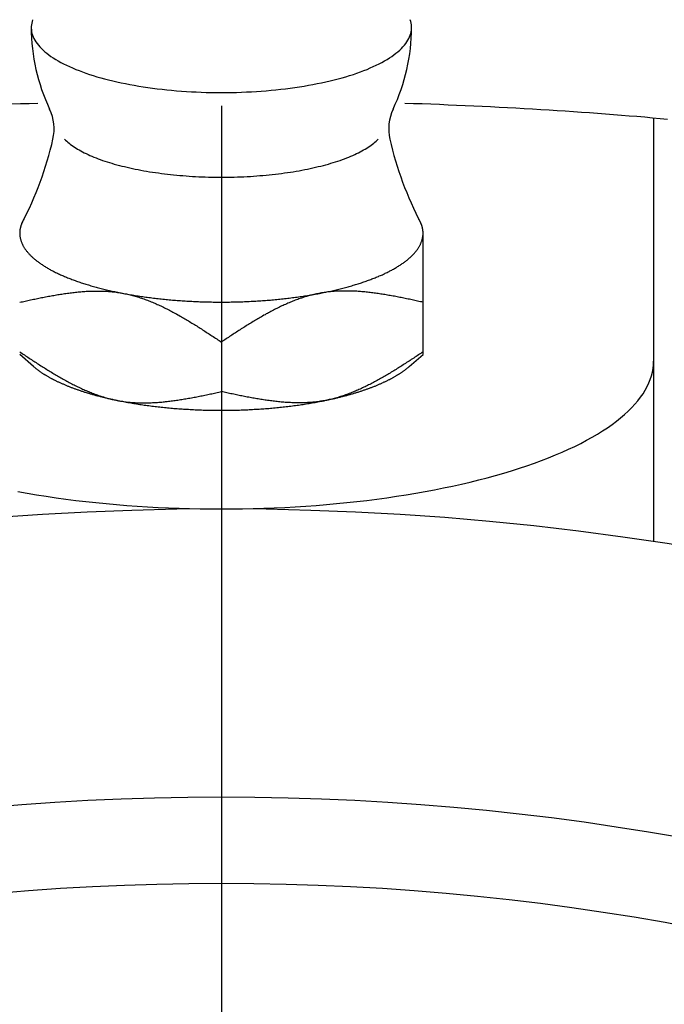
# Model space of a CAD drawing. Extents: x -85 to 167, y -85 to 167.
# Tile 5 of 11: x -4 to 8, y 41 to 58. Entities that reach past the tile are written whole.
import ezdxf

# ---------------------------------------------------------------- set-up
doc = ezdxf.new("R2010")
doc.units = 0
doc.header["$LTSCALE"] = 14
doc.linetypes.add('CENTER', pattern=[2, 1.25, -0.25, 0.25, -0.25])
doc.layers.get('0').update_dxf_attribs({"linetype": 'CONTINUOUS'})
doc.layers.add('CENTER', color=1, linetype='CENTER')

msp = doc.modelspace()

# ---------------------------------------------------------------- linework, layer by layer
for p, q in [((7.5, 56.79), (7.5, 49.434)), ((3.5, 52.686), (3.5, 54.77))]:
    msp.add_line(p, q)
at = {"linetype": 'CONTINUOUS'}
for p, q in [((0, 52.9), (0, 52.038)), ((-3.26, 52.476), (-3.5, 52.686)), ((3.26, 52.476), (3.5, 52.686))]:
    msp.add_line(p, q, dxfattribs=at)
for points in [[(-3.276, 58.499, 0), (-3.285, 58.469, 0), (-3.292, 58.44, 0), (-3.297, 58.41, 0), (-3.3, 58.38, 0), (-3.3, 58.35, 0), (-3.298, 58.32, 0), (-3.293, 58.29, 0), (-3.287, 58.261, 0), (-3.278, 58.231, 0), (-3.266, 58.201, 0), (-3.253, 58.172, 0), (-3.237, 58.142, 0), (-3.219, 58.113, 0), (-3.199, 58.084, 0), (-3.176, 58.056, 0), (-3.151, 58.027, 0), (-3.124, 57.998, 0), (-3.095, 57.97, 0), (-3.064, 57.943, 0), (-3.03, 57.915, 0), (-2.994, 57.888, 0), (-2.957, 57.861, 0), (-2.917, 57.834, 0), (-2.875, 57.808, 0), (-2.831, 57.782, 0), (-2.786, 57.757, 0), (-2.738, 57.732, 0), (-2.688, 57.707, 0), (-2.637, 57.683, 0), (-2.583, 57.66, 0), (-2.528, 57.636, 0), (-2.471, 57.614, 0), (-2.412, 57.592, 0), (-2.352, 57.57, 0), (-2.29, 57.549, 0), (-2.226, 57.529, 0), (-2.161, 57.509, 0), (-2.094, 57.49, 0), (-2.026, 57.471, 0), (-1.957, 57.453, 0), (-1.886, 57.436, 0), (-1.813, 57.419, 0), (-1.74, 57.403, 0), (-1.665, 57.388, 0), (-1.589, 57.373, 0), (-1.512, 57.359, 0), (-1.434, 57.346, 0), (-1.355, 57.333, 0), (-1.275, 57.321, 0), (-1.194, 57.31, 0), (-1.112, 57.299, 0), (-1.03, 57.29, 0), (-0.946, 57.281, 0), (-0.863, 57.273, 0), (-0.778, 57.265, 0), (-0.693, 57.258, 0), (-0.607, 57.253, 0), (-0.521, 57.248, 0), (-0.435, 57.243, 0), (-0.348, 57.24, 0), (-0.262, 57.237, 0), (-0.174, 57.235, 0), (-0.087, 57.234, 0), (0, 57.233, 0), (0.087, 57.234, 0), (0.174, 57.235, 0), (0.262, 57.237, 0), (0.348, 57.24, 0), (0.435, 57.243, 0), (0.521, 57.248, 0), (0.607, 57.253, 0), (0.693, 57.258, 0), (0.778, 57.265, 0), (0.863, 57.273, 0), (0.946, 57.281, 0), (1.03, 57.29, 0), (1.112, 57.299, 0), (1.194, 57.31, 0), (1.275, 57.321, 0), (1.355, 57.333, 0), (1.434, 57.346, 0), (1.512, 57.359, 0), (1.589, 57.373, 0), (1.665, 57.388, 0), (1.74, 57.403, 0), (1.813, 57.419, 0), (1.886, 57.436, 0), (1.957, 57.453, 0), (2.026, 57.471, 0), (2.094, 57.49, 0), (2.161, 57.509, 0), (2.226, 57.529, 0), (2.29, 57.549, 0), (2.352, 57.57, 0), (2.412, 57.592, 0), (2.471, 57.614, 0), (2.528, 57.636, 0), (2.583, 57.66, 0), (2.637, 57.683, 0), (2.688, 57.707, 0), (2.738, 57.732, 0), (2.786, 57.757, 0), (2.831, 57.782, 0), (2.875, 57.808, 0), (2.917, 57.834, 0), (2.957, 57.861, 0), (2.994, 57.888, 0), (3.03, 57.915, 0), (3.064, 57.943, 0), (3.095, 57.97, 0), (3.124, 57.998, 0), (3.151, 58.027, 0), (3.176, 58.056, 0), (3.199, 58.084, 0), (3.219, 58.113, 0), (3.237, 58.142, 0), (3.253, 58.172, 0), (3.266, 58.201, 0), (3.278, 58.231, 0), (3.287, 58.261, 0), (3.293, 58.29, 0), (3.298, 58.32, 0), (3.3, 58.35, 0), (3.3, 58.38, 0), (3.297, 58.41, 0), (3.292, 58.44, 0), (3.285, 58.469, 0), (3.276, 58.499, 0)], [(-3.427, 55.035, 0), (-3.428, 55.033, 0), (-3.429, 55.031, 0), (-3.43, 55.029, 0), (-3.431, 55.028, 0), (-3.432, 55.026, 0), (-3.433, 55.024, 0), (-3.434, 55.022, 0), (-3.435, 55.02, 0), (-3.437, 55.018, 0), (-3.438, 55.016, 0), (-3.439, 55.014, 0), (-3.44, 55.013, 0), (-3.441, 55.011, 0), (-3.442, 55.009, 0), (-3.443, 55.007, 0), (-3.444, 55.005, 0), (-3.445, 55.003, 0), (-3.446, 55.001, 0), (-3.447, 54.999, 0), (-3.448, 54.997, 0), (-3.449, 54.995, 0), (-3.45, 54.994, 0), (-3.451, 54.992, 0), (-3.451, 54.99, 0), (-3.452, 54.988, 0), (-3.453, 54.986, 0), (-3.454, 54.984, 0), (-3.455, 54.982, 0), (-3.456, 54.98, 0), (-3.457, 54.978, 0), (-3.458, 54.977, 0), (-3.459, 54.975, 0), (-3.459, 54.973, 0), (-3.46, 54.971, 0), (-3.461, 54.969, 0), (-3.462, 54.967, 0), (-3.463, 54.965, 0), (-3.464, 54.963, 0), (-3.464, 54.961, 0), (-3.465, 54.959, 0), (-3.466, 54.958, 0), (-3.467, 54.956, 0), (-3.468, 54.954, 0), (-3.468, 54.952, 0), (-3.469, 54.95, 0), (-3.47, 54.948, 0), (-3.471, 54.946, 0), (-3.471, 54.944, 0), (-3.472, 54.942, 0), (-3.473, 54.94, 0), (-3.473, 54.938, 0), (-3.474, 54.937, 0), (-3.475, 54.935, 0), (-3.475, 54.933, 0), (-3.476, 54.931, 0), (-3.477, 54.929, 0), (-3.477, 54.927, 0), (-3.478, 54.925, 0), (-3.479, 54.923, 0), (-3.479, 54.921, 0), (-3.48, 54.919, 0), (-3.48, 54.918, 0), (-3.481, 54.916, 0), (-3.482, 54.914, 0), (-3.482, 54.912, 0), (-3.483, 54.91, 0), (-3.483, 54.908, 0), (-3.484, 54.906, 0), (-3.484, 54.904, 0), (-3.485, 54.902, 0), (-3.485, 54.9, 0), (-3.486, 54.898, 0), (-3.486, 54.897, 0), (-3.487, 54.895, 0), (-3.487, 54.893, 0), (-3.488, 54.891, 0), (-3.488, 54.889, 0), (-3.489, 54.887, 0), (-3.489, 54.885, 0), (-3.49, 54.883, 0), (-3.49, 54.881, 0), (-3.49, 54.879, 0), (-3.491, 54.877, 0), (-3.491, 54.876, 0), (-3.492, 54.874, 0), (-3.492, 54.872, 0), (-3.492, 54.87, 0), (-3.493, 54.868, 0), (-3.493, 54.866, 0), (-3.494, 54.864, 0), (-3.494, 54.862, 0), (-3.494, 54.86, 0), (-3.494, 54.858, 0), (-3.495, 54.856, 0), (-3.495, 54.854, 0), (-3.495, 54.852, 0), (-3.496, 54.851, 0), (-3.496, 54.849, 0), (-3.496, 54.847, 0), (-3.496, 54.845, 0), (-3.497, 54.843, 0), (-3.497, 54.841, 0), (-3.497, 54.839, 0), (-3.497, 54.837, 0), (-3.498, 54.835, 0), (-3.498, 54.833, 0), (-3.498, 54.831, 0), (-3.498, 54.83, 0), (-3.498, 54.828, 0), (-3.499, 54.826, 0), (-3.499, 54.824, 0), (-3.499, 54.822, 0), (-3.499, 54.82, 0), (-3.499, 54.818, 0), (-3.499, 54.816, 0), (-3.499, 54.814, 0), (-3.499, 54.812, 0), (-3.5, 54.81, 0), (-3.5, 54.808, 0), (-3.5, 54.806, 0), (-3.5, 54.805, 0), (-3.5, 54.803, 0), (-3.5, 54.801, 0), (-3.5, 54.799, 0), (-3.5, 54.797, 0), (-3.5, 54.795, 0), (-3.5, 54.793, 0), (-3.5, 54.791, 0)], [(3.5, 54.791, 0), (3.5, 54.793, 0), (3.5, 54.795, 0), (3.5, 54.797, 0), (3.5, 54.799, 0), (3.5, 54.801, 0), (3.5, 54.803, 0), (3.5, 54.805, 0), (3.5, 54.806, 0), (3.5, 54.808, 0), (3.5, 54.81, 0), (3.499, 54.812, 0), (3.499, 54.814, 0), (3.499, 54.816, 0), (3.499, 54.818, 0), (3.499, 54.82, 0), (3.499, 54.822, 0), (3.499, 54.824, 0), (3.499, 54.826, 0), (3.498, 54.828, 0), (3.498, 54.83, 0), (3.498, 54.831, 0), (3.498, 54.833, 0), (3.498, 54.835, 0), (3.497, 54.837, 0), (3.497, 54.839, 0), (3.497, 54.841, 0), (3.497, 54.843, 0), (3.496, 54.845, 0), (3.496, 54.847, 0), (3.496, 54.849, 0), (3.496, 54.851, 0), (3.495, 54.852, 0), (3.495, 54.854, 0), (3.495, 54.856, 0), (3.494, 54.858, 0), (3.494, 54.86, 0), (3.494, 54.862, 0), (3.494, 54.864, 0), (3.493, 54.866, 0), (3.493, 54.868, 0), (3.492, 54.87, 0), (3.492, 54.872, 0), (3.492, 54.874, 0), (3.491, 54.876, 0), (3.491, 54.877, 0), (3.49, 54.879, 0), (3.49, 54.881, 0), (3.49, 54.883, 0), (3.489, 54.885, 0), (3.489, 54.887, 0), (3.488, 54.889, 0), (3.488, 54.891, 0), (3.487, 54.893, 0), (3.487, 54.895, 0), (3.486, 54.897, 0), (3.486, 54.898, 0), (3.485, 54.9, 0), (3.485, 54.902, 0), (3.484, 54.904, 0), (3.484, 54.906, 0), (3.483, 54.908, 0), (3.483, 54.91, 0), (3.482, 54.912, 0), (3.482, 54.914, 0), (3.481, 54.916, 0), (3.48, 54.918, 0), (3.48, 54.919, 0), (3.479, 54.921, 0), (3.479, 54.923, 0), (3.478, 54.925, 0), (3.477, 54.927, 0), (3.477, 54.929, 0), (3.476, 54.931, 0), (3.475, 54.933, 0), (3.475, 54.935, 0), (3.474, 54.937, 0), (3.473, 54.938, 0), (3.473, 54.94, 0), (3.472, 54.942, 0), (3.471, 54.944, 0), (3.471, 54.946, 0), (3.47, 54.948, 0), (3.469, 54.95, 0), (3.468, 54.952, 0), (3.468, 54.954, 0), (3.467, 54.956, 0), (3.466, 54.958, 0), (3.465, 54.959, 0), (3.464, 54.961, 0), (3.464, 54.963, 0), (3.463, 54.965, 0), (3.462, 54.967, 0), (3.461, 54.969, 0), (3.46, 54.971, 0), (3.459, 54.973, 0), (3.459, 54.975, 0), (3.458, 54.977, 0), (3.457, 54.978, 0), (3.456, 54.98, 0), (3.455, 54.982, 0), (3.454, 54.984, 0), (3.453, 54.986, 0), (3.452, 54.988, 0), (3.451, 54.99, 0), (3.451, 54.992, 0), (3.45, 54.994, 0), (3.449, 54.995, 0), (3.448, 54.997, 0), (3.447, 54.999, 0), (3.446, 55.001, 0), (3.445, 55.003, 0), (3.444, 55.005, 0), (3.443, 55.007, 0), (3.442, 55.009, 0), (3.441, 55.011, 0), (3.44, 55.013, 0), (3.439, 55.014, 0), (3.438, 55.016, 0), (3.437, 55.018, 0), (3.435, 55.02, 0), (3.434, 55.022, 0), (3.433, 55.024, 0), (3.432, 55.026, 0), (3.431, 55.028, 0), (3.43, 55.029, 0), (3.429, 55.031, 0), (3.428, 55.033, 0), (3.427, 55.035, 0)], [(-3.5, 54.791, 0), (-3.5, 54.781, 0), (-3.5, 54.772, 0), (-3.499, 54.762, 0), (-3.498, 54.752, 0), (-3.497, 54.742, 0), (-3.496, 54.732, 0), (-3.494, 54.723, 0), (-3.493, 54.713, 0), (-3.491, 54.703, 0), (-3.488, 54.693, 0), (-3.486, 54.684, 0), (-3.483, 54.674, 0), (-3.48, 54.664, 0), (-3.477, 54.654, 0), (-3.474, 54.645, 0), (-3.47, 54.635, 0), (-3.466, 54.625, 0), (-3.462, 54.615, 0), (-3.458, 54.606, 0), (-3.453, 54.596, 0), (-3.448, 54.587, 0), (-3.443, 54.577, 0), (-3.438, 54.567, 0), (-3.433, 54.558, 0), (-3.427, 54.548, 0), (-3.421, 54.538, 0), (-3.415, 54.529, 0), (-3.409, 54.519, 0), (-3.402, 54.51, 0), (-3.395, 54.5, 0), (-3.388, 54.491, 0), (-3.381, 54.481, 0), (-3.373, 54.472, 0), (-3.365, 54.462, 0), (-3.357, 54.453, 0), (-3.349, 54.444, 0), (-3.341, 54.434, 0), (-3.332, 54.425, 0), (-3.323, 54.416, 0), (-3.314, 54.406, 0), (-3.305, 54.397, 0), (-3.295, 54.388, 0), (-3.286, 54.379, 0), (-3.276, 54.37, 0), (-3.265, 54.36, 0), (-3.255, 54.351, 0), (-3.244, 54.342, 0), (-3.234, 54.333, 0), (-3.223, 54.324, 0), (-3.211, 54.315, 0), (-3.2, 54.306, 0), (-3.188, 54.297, 0), (-3.176, 54.288, 0), (-3.164, 54.279, 0), (-3.152, 54.27, 0), (-3.139, 54.262, 0), (-3.126, 54.253, 0), (-3.113, 54.244, 0), (-3.1, 54.236, 0), (-3.087, 54.227, 0), (-3.073, 54.218, 0), (-3.059, 54.21, 0), (-3.045, 54.201, 0), (-3.031, 54.193, 0), (-3.017, 54.184, 0), (-3.002, 54.176, 0), (-2.987, 54.167, 0), (-2.972, 54.159, 0), (-2.957, 54.151, 0), (-2.942, 54.142, 0), (-2.926, 54.134, 0), (-2.91, 54.126, 0), (-2.894, 54.118, 0), (-2.878, 54.11, 0), (-2.862, 54.102, 0), (-2.845, 54.094, 0), (-2.828, 54.086, 0), (-2.811, 54.078, 0), (-2.794, 54.07, 0), (-2.777, 54.062, 0), (-2.759, 54.055, 0), (-2.741, 54.047, 0), (-2.724, 54.039, 0), (-2.706, 54.032, 0), (-2.687, 54.024, 0), (-2.669, 54.017, 0), (-2.65, 54.009, 0), (-2.631, 54.002, 0), (-2.612, 53.995, 0), (-2.593, 53.987, 0), (-2.574, 53.98, 0), (-2.555, 53.973, 0), (-2.535, 53.966, 0), (-2.515, 53.959, 0), (-2.495, 53.952, 0), (-2.475, 53.945, 0), (-2.455, 53.938, 0), (-2.434, 53.931, 0), (-2.413, 53.924, 0), (-2.393, 53.917, 0), (-2.372, 53.911, 0), (-2.35, 53.904, 0), (-2.329, 53.898, 0), (-2.308, 53.891, 0), (-2.286, 53.885, 0), (-2.264, 53.878, 0), (-2.242, 53.872, 0), (-2.22, 53.866, 0), (-2.198, 53.86, 0), (-2.176, 53.853, 0), (-2.153, 53.847, 0), (-2.131, 53.841, 0), (-2.108, 53.836, 0), (-2.085, 53.83, 0), (-2.062, 53.824, 0), (-2.039, 53.818, 0), (-2.015, 53.812, 0), (-1.992, 53.807, 0), (-1.968, 53.801, 0), (-1.944, 53.796, 0), (-1.921, 53.79, 0), (-1.897, 53.785, 0), (-1.872, 53.78, 0), (-1.848, 53.775, 0), (-1.824, 53.77, 0), (-1.799, 53.764, 0), (-1.775, 53.759, 0), (-1.75, 53.755, 0)], [(1.75, 53.755, 0), (1.775, 53.759, 0), (1.799, 53.764, 0), (1.824, 53.77, 0), (1.848, 53.775, 0), (1.872, 53.78, 0), (1.897, 53.785, 0), (1.921, 53.79, 0), (1.944, 53.796, 0), (1.968, 53.801, 0), (1.992, 53.807, 0), (2.015, 53.812, 0), (2.039, 53.818, 0), (2.062, 53.824, 0), (2.085, 53.83, 0), (2.108, 53.836, 0), (2.131, 53.841, 0), (2.153, 53.847, 0), (2.176, 53.853, 0), (2.198, 53.86, 0), (2.22, 53.866, 0), (2.242, 53.872, 0), (2.264, 53.878, 0), (2.286, 53.885, 0), (2.308, 53.891, 0), (2.329, 53.898, 0), (2.35, 53.904, 0), (2.372, 53.911, 0), (2.393, 53.917, 0), (2.413, 53.924, 0), (2.434, 53.931, 0), (2.455, 53.938, 0), (2.475, 53.945, 0), (2.495, 53.952, 0), (2.515, 53.959, 0), (2.535, 53.966, 0), (2.555, 53.973, 0), (2.574, 53.98, 0), (2.593, 53.987, 0), (2.612, 53.995, 0), (2.631, 54.002, 0), (2.65, 54.009, 0), (2.669, 54.017, 0), (2.687, 54.024, 0), (2.706, 54.032, 0), (2.724, 54.039, 0), (2.741, 54.047, 0), (2.759, 54.055, 0), (2.777, 54.062, 0), (2.794, 54.07, 0), (2.811, 54.078, 0), (2.828, 54.086, 0), (2.845, 54.094, 0), (2.862, 54.102, 0), (2.878, 54.11, 0), (2.894, 54.118, 0), (2.91, 54.126, 0), (2.926, 54.134, 0), (2.942, 54.142, 0), (2.957, 54.151, 0), (2.972, 54.159, 0), (2.987, 54.167, 0), (3.002, 54.176, 0), (3.017, 54.184, 0), (3.031, 54.193, 0), (3.045, 54.201, 0), (3.059, 54.21, 0), (3.073, 54.218, 0), (3.087, 54.227, 0), (3.1, 54.236, 0), (3.113, 54.244, 0), (3.126, 54.253, 0), (3.139, 54.262, 0), (3.152, 54.27, 0), (3.164, 54.279, 0), (3.176, 54.288, 0), (3.188, 54.297, 0), (3.2, 54.306, 0), (3.211, 54.315, 0), (3.223, 54.324, 0), (3.234, 54.333, 0), (3.244, 54.342, 0), (3.255, 54.351, 0), (3.265, 54.36, 0), (3.276, 54.37, 0), (3.286, 54.379, 0), (3.295, 54.388, 0), (3.305, 54.397, 0), (3.314, 54.406, 0), (3.323, 54.416, 0), (3.332, 54.425, 0), (3.341, 54.434, 0), (3.349, 54.444, 0), (3.357, 54.453, 0), (3.365, 54.462, 0), (3.373, 54.472, 0), (3.381, 54.481, 0), (3.388, 54.491, 0), (3.395, 54.5, 0), (3.402, 54.51, 0), (3.409, 54.519, 0), (3.415, 54.529, 0), (3.421, 54.538, 0), (3.427, 54.548, 0), (3.433, 54.558, 0), (3.438, 54.567, 0), (3.443, 54.577, 0), (3.448, 54.587, 0), (3.453, 54.596, 0), (3.458, 54.606, 0), (3.462, 54.615, 0), (3.466, 54.625, 0), (3.47, 54.635, 0), (3.474, 54.645, 0), (3.477, 54.654, 0), (3.48, 54.664, 0), (3.483, 54.674, 0), (3.486, 54.684, 0), (3.488, 54.693, 0), (3.491, 54.703, 0), (3.493, 54.713, 0), (3.494, 54.723, 0), (3.496, 54.732, 0), (3.497, 54.742, 0), (3.498, 54.752, 0), (3.499, 54.762, 0), (3.5, 54.772, 0), (3.5, 54.781, 0), (3.5, 54.791, 0)], [(-1.75, 53.755, 0), (-1.725, 53.75, 0), (-1.7, 53.745, 0), (-1.675, 53.74, 0), (-1.65, 53.735, 0), (-1.625, 53.731, 0), (-1.599, 53.726, 0), (-1.574, 53.722, 0), (-1.548, 53.718, 0), (-1.522, 53.713, 0), (-1.496, 53.709, 0), (-1.471, 53.705, 0), (-1.444, 53.701, 0), (-1.418, 53.697, 0), (-1.392, 53.693, 0), (-1.366, 53.689, 0), (-1.339, 53.685, 0), (-1.313, 53.681, 0), (-1.286, 53.678, 0), (-1.26, 53.674, 0), (-1.233, 53.671, 0), (-1.206, 53.667, 0), (-1.179, 53.664, 0), (-1.152, 53.661, 0), (-1.125, 53.658, 0), (-1.098, 53.654, 0), (-1.071, 53.651, 0), (-1.043, 53.648, 0), (-1.016, 53.646, 0), (-0.989, 53.643, 0), (-0.961, 53.64, 0), (-0.933, 53.637, 0), (-0.906, 53.635, 0), (-0.878, 53.632, 0), (-0.85, 53.63, 0), (-0.823, 53.628, 0), (-0.795, 53.625, 0), (-0.767, 53.623, 0), (-0.739, 53.621, 0), (-0.711, 53.619, 0), (-0.683, 53.617, 0), (-0.655, 53.615, 0), (-0.627, 53.613, 0), (-0.598, 53.612, 0), (-0.57, 53.61, 0), (-0.542, 53.608, 0), (-0.514, 53.607, 0), (-0.485, 53.606, 0), (-0.457, 53.604, 0), (-0.428, 53.603, 0), (-0.4, 53.602, 0), (-0.372, 53.601, 0), (-0.343, 53.6, 0), (-0.315, 53.599, 0), (-0.286, 53.598, 0), (-0.257, 53.597, 0), (-0.229, 53.597, 0), (-0.2, 53.596, 0), (-0.172, 53.596, 0), (-0.143, 53.595, 0), (-0.115, 53.595, 0), (-0.086, 53.594, 0), (-0.057, 53.594, 0), (-0.029, 53.594, 0), (0, 53.594, 0), (0.029, 53.594, 0), (0.057, 53.594, 0), (0.086, 53.594, 0), (0.115, 53.595, 0), (0.143, 53.595, 0), (0.172, 53.596, 0), (0.2, 53.596, 0), (0.229, 53.597, 0), (0.257, 53.597, 0), (0.286, 53.598, 0), (0.315, 53.599, 0), (0.343, 53.6, 0), (0.372, 53.601, 0), (0.4, 53.602, 0), (0.428, 53.603, 0), (0.457, 53.604, 0), (0.485, 53.606, 0), (0.514, 53.607, 0), (0.542, 53.608, 0), (0.57, 53.61, 0), (0.598, 53.612, 0), (0.627, 53.613, 0), (0.655, 53.615, 0), (0.683, 53.617, 0), (0.711, 53.619, 0), (0.739, 53.621, 0), (0.767, 53.623, 0), (0.795, 53.625, 0), (0.823, 53.628, 0), (0.85, 53.63, 0), (0.878, 53.632, 0), (0.906, 53.635, 0), (0.933, 53.637, 0), (0.961, 53.64, 0), (0.989, 53.643, 0), (1.016, 53.646, 0), (1.043, 53.648, 0), (1.071, 53.651, 0), (1.098, 53.654, 0), (1.125, 53.658, 0), (1.152, 53.661, 0), (1.179, 53.664, 0), (1.206, 53.667, 0), (1.233, 53.671, 0), (1.26, 53.674, 0), (1.286, 53.678, 0), (1.313, 53.681, 0), (1.339, 53.685, 0), (1.366, 53.689, 0), (1.392, 53.693, 0), (1.418, 53.697, 0), (1.444, 53.701, 0), (1.471, 53.705, 0), (1.496, 53.709, 0), (1.522, 53.713, 0), (1.548, 53.718, 0), (1.574, 53.722, 0), (1.599, 53.726, 0), (1.625, 53.731, 0), (1.65, 53.735, 0), (1.675, 53.74, 0), (1.7, 53.745, 0), (1.725, 53.75, 0), (1.75, 53.755, 0)], [(-3.26, 52.476, 0), (-3.253, 52.47, 0), (-3.246, 52.464, 0), (-3.239, 52.459, 0), (-3.232, 52.453, 0), (-3.225, 52.447, 0), (-3.218, 52.441, 0), (-3.211, 52.435, 0), (-3.203, 52.429, 0), (-3.196, 52.424, 0), (-3.188, 52.418, 0), (-3.181, 52.412, 0), (-3.173, 52.407, 0), (-3.165, 52.401, 0), (-3.157, 52.395, 0), (-3.149, 52.389, 0), (-3.141, 52.384, 0), (-3.133, 52.378, 0), (-3.125, 52.372, 0), (-3.116, 52.367, 0), (-3.108, 52.361, 0), (-3.099, 52.356, 0), (-3.091, 52.35, 0), (-3.082, 52.344, 0), (-3.073, 52.339, 0), (-3.064, 52.333, 0), (-3.055, 52.328, 0), (-3.046, 52.322, 0), (-3.037, 52.317, 0), (-3.028, 52.311, 0), (-3.019, 52.306, 0), (-3.009, 52.3, 0), (-3, 52.295, 0), (-2.99, 52.29, 0), (-2.981, 52.284, 0), (-2.971, 52.279, 0), (-2.961, 52.274, 0), (-2.951, 52.268, 0), (-2.941, 52.263, 0), (-2.931, 52.258, 0), (-2.921, 52.252, 0), (-2.911, 52.247, 0), (-2.901, 52.242, 0), (-2.89, 52.237, 0), (-2.88, 52.231, 0), (-2.869, 52.226, 0), (-2.859, 52.221, 0), (-2.848, 52.216, 0), (-2.837, 52.211, 0), (-2.826, 52.206, 0), (-2.816, 52.201, 0), (-2.805, 52.196, 0), (-2.793, 52.191, 0), (-2.782, 52.185, 0), (-2.771, 52.181, 0), (-2.76, 52.175, 0), (-2.748, 52.171, 0), (-2.737, 52.166, 0), (-2.725, 52.161, 0), (-2.714, 52.156, 0), (-2.702, 52.151, 0), (-2.69, 52.146, 0), (-2.678, 52.141, 0), (-2.667, 52.136, 0), (-2.655, 52.132, 0), (-2.643, 52.127, 0), (-2.63, 52.122, 0), (-2.618, 52.117, 0), (-2.606, 52.113, 0), (-2.594, 52.108, 0), (-2.581, 52.103, 0), (-2.569, 52.099, 0), (-2.556, 52.094, 0), (-2.543, 52.089, 0), (-2.531, 52.085, 0), (-2.518, 52.08, 0), (-2.505, 52.076, 0), (-2.492, 52.071, 0), (-2.479, 52.067, 0), (-2.466, 52.062, 0), (-2.453, 52.058, 0), (-2.44, 52.053, 0), (-2.427, 52.049, 0), (-2.413, 52.045, 0), (-2.4, 52.04, 0), (-2.386, 52.036, 0), (-2.373, 52.032, 0), (-2.359, 52.028, 0), (-2.346, 52.023, 0), (-2.332, 52.019, 0), (-2.318, 52.015, 0), (-2.304, 52.011, 0), (-2.29, 52.007, 0), (-2.276, 52.002, 0), (-2.262, 51.998, 0), (-2.248, 51.994, 0), (-2.234, 51.99, 0), (-2.22, 51.986, 0), (-2.205, 51.982, 0), (-2.191, 51.978, 0), (-2.177, 51.974, 0), (-2.162, 51.97, 0), (-2.148, 51.967, 0), (-2.133, 51.963, 0), (-2.118, 51.959, 0), (-2.104, 51.955, 0), (-2.089, 51.951, 0), (-2.074, 51.947, 0), (-2.059, 51.944, 0), (-2.044, 51.94, 0), (-2.029, 51.936, 0), (-2.014, 51.933, 0), (-1.999, 51.929, 0), (-1.984, 51.926, 0), (-1.969, 51.922, 0), (-1.953, 51.919, 0), (-1.938, 51.915, 0), (-1.923, 51.911, 0), (-1.907, 51.908, 0), (-1.892, 51.905, 0), (-1.876, 51.901, 0), (-1.861, 51.898, 0), (-1.845, 51.895, 0), (-1.829, 51.891, 0), (-1.814, 51.888, 0), (-1.798, 51.885, 0), (-1.782, 51.881, 0), (-1.766, 51.878, 0), (-1.75, 51.875, 0)], [(1.75, 51.875, 0), (1.766, 51.878, 0), (1.782, 51.881, 0), (1.798, 51.885, 0), (1.814, 51.888, 0), (1.829, 51.891, 0), (1.845, 51.895, 0), (1.861, 51.898, 0), (1.876, 51.901, 0), (1.892, 51.905, 0), (1.907, 51.908, 0), (1.923, 51.911, 0), (1.938, 51.915, 0), (1.953, 51.919, 0), (1.969, 51.922, 0), (1.984, 51.926, 0), (1.999, 51.929, 0), (2.014, 51.933, 0), (2.029, 51.936, 0), (2.044, 51.94, 0), (2.059, 51.944, 0), (2.074, 51.947, 0), (2.089, 51.951, 0), (2.104, 51.955, 0), (2.118, 51.959, 0), (2.133, 51.963, 0), (2.148, 51.967, 0), (2.162, 51.97, 0), (2.177, 51.974, 0), (2.191, 51.978, 0), (2.205, 51.982, 0), (2.22, 51.986, 0), (2.234, 51.99, 0), (2.248, 51.994, 0), (2.262, 51.998, 0), (2.276, 52.002, 0), (2.29, 52.007, 0), (2.304, 52.011, 0), (2.318, 52.015, 0), (2.332, 52.019, 0), (2.346, 52.023, 0), (2.359, 52.028, 0), (2.373, 52.032, 0), (2.386, 52.036, 0), (2.4, 52.04, 0), (2.413, 52.045, 0), (2.427, 52.049, 0), (2.44, 52.053, 0), (2.453, 52.058, 0), (2.466, 52.062, 0), (2.479, 52.067, 0), (2.492, 52.071, 0), (2.505, 52.076, 0), (2.518, 52.08, 0), (2.531, 52.085, 0), (2.543, 52.089, 0), (2.556, 52.094, 0), (2.569, 52.099, 0), (2.581, 52.103, 0), (2.594, 52.108, 0), (2.606, 52.113, 0), (2.618, 52.117, 0), (2.63, 52.122, 0), (2.643, 52.127, 0), (2.655, 52.132, 0), (2.667, 52.136, 0), (2.678, 52.141, 0), (2.69, 52.146, 0), (2.702, 52.151, 0), (2.714, 52.156, 0), (2.725, 52.161, 0), (2.737, 52.166, 0), (2.748, 52.171, 0), (2.76, 52.175, 0), (2.771, 52.181, 0), (2.782, 52.185, 0), (2.793, 52.191, 0), (2.805, 52.196, 0), (2.816, 52.201, 0), (2.826, 52.206, 0), (2.837, 52.211, 0), (2.848, 52.216, 0), (2.859, 52.221, 0), (2.869, 52.226, 0), (2.88, 52.231, 0), (2.89, 52.237, 0), (2.901, 52.242, 0), (2.911, 52.247, 0), (2.921, 52.252, 0), (2.931, 52.258, 0), (2.941, 52.263, 0), (2.951, 52.268, 0), (2.961, 52.274, 0), (2.971, 52.279, 0), (2.981, 52.284, 0), (2.99, 52.29, 0), (3, 52.295, 0), (3.009, 52.3, 0), (3.019, 52.306, 0), (3.028, 52.311, 0), (3.037, 52.317, 0), (3.046, 52.322, 0), (3.055, 52.328, 0), (3.064, 52.333, 0), (3.073, 52.339, 0), (3.082, 52.344, 0), (3.091, 52.35, 0), (3.099, 52.356, 0), (3.108, 52.361, 0), (3.116, 52.367, 0), (3.125, 52.372, 0), (3.133, 52.378, 0), (3.141, 52.384, 0), (3.149, 52.389, 0), (3.157, 52.395, 0), (3.165, 52.401, 0), (3.173, 52.407, 0), (3.181, 52.412, 0), (3.188, 52.418, 0), (3.196, 52.424, 0), (3.203, 52.429, 0), (3.211, 52.435, 0), (3.218, 52.441, 0), (3.225, 52.447, 0), (3.232, 52.453, 0), (3.239, 52.459, 0), (3.246, 52.464, 0), (3.253, 52.47, 0), (3.26, 52.476, 0)], [(-1.75, 51.875, 0), (-1.725, 51.87, 0), (-1.7, 51.865, 0), (-1.675, 51.861, 0), (-1.65, 51.856, 0), (-1.625, 51.852, 0), (-1.599, 51.847, 0), (-1.574, 51.843, 0), (-1.548, 51.838, 0), (-1.522, 51.834, 0), (-1.496, 51.83, 0), (-1.471, 51.825, 0), (-1.444, 51.821, 0), (-1.418, 51.817, 0), (-1.392, 51.813, 0), (-1.366, 51.81, 0), (-1.339, 51.806, 0), (-1.313, 51.802, 0), (-1.286, 51.798, 0), (-1.26, 51.795, 0), (-1.233, 51.791, 0), (-1.206, 51.788, 0), (-1.179, 51.785, 0), (-1.152, 51.781, 0), (-1.125, 51.778, 0), (-1.098, 51.775, 0), (-1.071, 51.772, 0), (-1.043, 51.769, 0), (-1.016, 51.766, 0), (-0.989, 51.763, 0), (-0.961, 51.761, 0), (-0.933, 51.758, 0), (-0.906, 51.755, 0), (-0.878, 51.753, 0), (-0.85, 51.751, 0), (-0.823, 51.748, 0), (-0.795, 51.746, 0), (-0.767, 51.744, 0), (-0.739, 51.742, 0), (-0.711, 51.74, 0), (-0.683, 51.738, 0), (-0.655, 51.736, 0), (-0.627, 51.734, 0), (-0.598, 51.732, 0), (-0.57, 51.731, 0), (-0.542, 51.729, 0), (-0.514, 51.728, 0), (-0.485, 51.726, 0), (-0.457, 51.725, 0), (-0.428, 51.724, 0), (-0.4, 51.722, 0), (-0.372, 51.721, 0), (-0.343, 51.721, 0), (-0.315, 51.719, 0), (-0.286, 51.719, 0), (-0.257, 51.718, 0), (-0.229, 51.717, 0), (-0.2, 51.717, 0), (-0.172, 51.716, 0), (-0.143, 51.716, 0), (-0.115, 51.715, 0), (-0.086, 51.715, 0), (-0.057, 51.715, 0), (-0.029, 51.715, 0), (0, 51.715, 0), (0.029, 51.715, 0), (0.057, 51.715, 0), (0.086, 51.715, 0), (0.115, 51.715, 0), (0.143, 51.716, 0), (0.172, 51.716, 0), (0.2, 51.717, 0), (0.229, 51.717, 0), (0.257, 51.718, 0), (0.286, 51.719, 0), (0.315, 51.719, 0), (0.343, 51.721, 0), (0.372, 51.721, 0), (0.4, 51.722, 0), (0.428, 51.724, 0), (0.457, 51.725, 0), (0.485, 51.726, 0), (0.514, 51.728, 0), (0.542, 51.729, 0), (0.57, 51.731, 0), (0.598, 51.732, 0), (0.627, 51.734, 0), (0.655, 51.736, 0), (0.683, 51.738, 0), (0.711, 51.74, 0), (0.739, 51.742, 0), (0.767, 51.744, 0), (0.795, 51.746, 0), (0.823, 51.748, 0), (0.85, 51.751, 0), (0.878, 51.753, 0), (0.906, 51.755, 0), (0.933, 51.758, 0), (0.961, 51.761, 0), (0.989, 51.763, 0), (1.016, 51.766, 0), (1.043, 51.769, 0), (1.071, 51.772, 0), (1.098, 51.775, 0), (1.125, 51.778, 0), (1.152, 51.781, 0), (1.179, 51.785, 0), (1.206, 51.788, 0), (1.233, 51.791, 0), (1.26, 51.795, 0), (1.286, 51.798, 0), (1.313, 51.802, 0), (1.339, 51.806, 0), (1.366, 51.81, 0), (1.392, 51.813, 0), (1.418, 51.817, 0), (1.444, 51.821, 0), (1.471, 51.825, 0), (1.496, 51.83, 0), (1.522, 51.834, 0), (1.548, 51.838, 0), (1.574, 51.843, 0), (1.599, 51.847, 0), (1.625, 51.852, 0), (1.65, 51.856, 0), (1.675, 51.861, 0), (1.7, 51.865, 0), (1.725, 51.87, 0), (1.75, 51.875, 0)]]:
    msp.add_polyline3d(points, dxfattribs=at)
for points in [[(-3.183, 57.045, 0), (-3.334, 57.04, 0), (-3.484, 57.035, 0), (-3.635, 57.029, 0)], [(7.744, 56.767, 0), (7.613, 56.779, 0), (7.48, 56.791, 0), (7.347, 56.803, 0), (7.212, 56.815, 0), (7.077, 56.826, 0), (6.941, 56.837, 0), (6.805, 56.848, 0), (6.667, 56.858, 0), (6.529, 56.869, 0), (6.39, 56.879, 0), (6.251, 56.889, 0), (6.11, 56.898, 0), (5.969, 56.908, 0), (5.828, 56.917, 0), (5.686, 56.926, 0), (5.543, 56.935, 0), (5.399, 56.944, 0), (5.255, 56.952, 0), (5.11, 56.96, 0), (4.965, 56.968, 0), (4.819, 56.976, 0), (4.673, 56.983, 0), (4.526, 56.991, 0), (4.379, 56.998, 0), (4.231, 57.004, 0), (4.082, 57.011, 0), (3.933, 57.017, 0), (3.784, 57.023, 0), (3.635, 57.029, 0), (3.484, 57.035, 0), (3.334, 57.04, 0), (3.183, 57.045, 0)], [(-2.722, 56.424, 0), (-2.704, 56.406, 0), (-2.685, 56.388, 0), (-2.665, 56.371, 0), (-2.644, 56.353, 0), (-2.622, 56.336, 0), (-2.599, 56.319, 0), (-2.574, 56.302, 0), (-2.549, 56.285, 0), (-2.523, 56.268, 0), (-2.496, 56.252, 0), (-2.468, 56.236, 0), (-2.439, 56.22, 0), (-2.41, 56.204, 0), (-2.379, 56.188, 0), (-2.347, 56.172, 0), (-2.314, 56.157, 0), (-2.281, 56.142, 0), (-2.247, 56.127, 0), (-2.211, 56.113, 0), (-2.175, 56.098, 0), (-2.138, 56.084, 0), (-2.101, 56.07, 0), (-2.062, 56.056, 0), (-2.023, 56.043, 0), (-1.983, 56.03, 0), (-1.942, 56.017, 0), (-1.9, 56.005, 0), (-1.858, 55.992, 0), (-1.815, 55.98, 0), (-1.771, 55.968, 0), (-1.726, 55.957, 0), (-1.681, 55.946, 0), (-1.635, 55.935, 0), (-1.589, 55.924, 0), (-1.542, 55.914, 0), (-1.494, 55.904, 0), (-1.446, 55.894, 0), (-1.398, 55.885, 0), (-1.348, 55.876, 0), (-1.298, 55.867, 0), (-1.248, 55.859, 0), (-1.197, 55.851, 0), (-1.146, 55.843, 0), (-1.094, 55.836, 0), (-1.042, 55.829, 0), (-0.99, 55.822, 0), (-0.937, 55.816, 0), (-0.884, 55.81, 0), (-0.83, 55.804, 0), (-0.776, 55.799, 0), (-0.722, 55.794, 0), (-0.668, 55.79, 0), (-0.613, 55.785, 0), (-0.558, 55.782, 0), (-0.503, 55.778, 0), (-0.447, 55.775, 0), (-0.392, 55.772, 0), (-0.336, 55.77, 0), (-0.28, 55.768, 0), (-0.224, 55.766, 0), (-0.168, 55.765, 0), (-0.112, 55.764, 0), (-0.056, 55.763, 0), (0, 55.763, 0), (0.056, 55.763, 0), (0.112, 55.764, 0), (0.168, 55.765, 0), (0.224, 55.766, 0), (0.28, 55.768, 0), (0.336, 55.77, 0), (0.392, 55.772, 0), (0.447, 55.775, 0), (0.503, 55.778, 0), (0.558, 55.782, 0), (0.613, 55.785, 0), (0.668, 55.79, 0), (0.722, 55.794, 0), (0.776, 55.799, 0), (0.83, 55.804, 0), (0.884, 55.81, 0), (0.937, 55.816, 0), (0.99, 55.822, 0), (1.042, 55.829, 0), (1.094, 55.836, 0), (1.146, 55.843, 0), (1.197, 55.851, 0), (1.248, 55.859, 0), (1.298, 55.867, 0), (1.348, 55.876, 0), (1.398, 55.885, 0), (1.446, 55.894, 0), (1.494, 55.904, 0), (1.542, 55.914, 0), (1.589, 55.924, 0), (1.635, 55.935, 0), (1.681, 55.946, 0), (1.726, 55.957, 0), (1.771, 55.968, 0), (1.815, 55.98, 0), (1.858, 55.992, 0), (1.9, 56.005, 0), (1.942, 56.017, 0), (1.983, 56.03, 0), (2.023, 56.043, 0), (2.062, 56.056, 0), (2.101, 56.07, 0), (2.138, 56.084, 0), (2.175, 56.098, 0), (2.211, 56.113, 0), (2.247, 56.127, 0), (2.281, 56.142, 0), (2.314, 56.157, 0), (2.347, 56.172, 0), (2.379, 56.188, 0), (2.41, 56.204, 0), (2.439, 56.22, 0), (2.468, 56.236, 0), (2.496, 56.252, 0), (2.523, 56.268, 0), (2.549, 56.285, 0), (2.574, 56.302, 0), (2.599, 56.319, 0), (2.622, 56.336, 0), (2.644, 56.353, 0), (2.665, 56.371, 0), (2.685, 56.388, 0), (2.704, 56.406, 0), (2.722, 56.424, 0)], [(-3.5, 53.591, 0), (-3.476, 53.596, 0), (-3.453, 53.601, 0), (-3.429, 53.606, 0), (-3.405, 53.612, 0), (-3.381, 53.617, 0), (-3.358, 53.622, 0), (-3.334, 53.627, 0), (-3.31, 53.632, 0), (-3.286, 53.637, 0), (-3.263, 53.642, 0), (-3.239, 53.647, 0), (-3.215, 53.652, 0), (-3.192, 53.656, 0), (-3.168, 53.661, 0), (-3.144, 53.666, 0), (-3.121, 53.671, 0), (-3.097, 53.675, 0), (-3.073, 53.68, 0), (-3.05, 53.685, 0), (-3.026, 53.689, 0), (-3.002, 53.694, 0), (-2.979, 53.698, 0), (-2.955, 53.702, 0), (-2.932, 53.706, 0), (-2.908, 53.711, 0), (-2.884, 53.715, 0), (-2.861, 53.719, 0), (-2.837, 53.723, 0), (-2.814, 53.727, 0), (-2.79, 53.73, 0), (-2.767, 53.734, 0), (-2.743, 53.738, 0), (-2.72, 53.741, 0), (-2.697, 53.744, 0), (-2.673, 53.748, 0), (-2.65, 53.751, 0), (-2.626, 53.754, 0), (-2.603, 53.757, 0), (-2.58, 53.76, 0), (-2.557, 53.762, 0), (-2.533, 53.765, 0), (-2.51, 53.767, 0), (-2.487, 53.77, 0), (-2.464, 53.772, 0), (-2.44, 53.774, 0), (-2.417, 53.776, 0), (-2.394, 53.777, 0), (-2.371, 53.779, 0), (-2.348, 53.781, 0), (-2.325, 53.782, 0), (-2.302, 53.783, 0), (-2.279, 53.784, 0), (-2.256, 53.785, 0), (-2.233, 53.785, 0), (-2.21, 53.786, 0), (-2.187, 53.786, 0), (-2.164, 53.786, 0), (-2.142, 53.786, 0), (-2.119, 53.786, 0), (-2.096, 53.786, 0), (-2.073, 53.785, 0), (-2.051, 53.785, 0), (-2.028, 53.783, 0), (-2.006, 53.782, 0), (-1.983, 53.781, 0), (-1.96, 53.779, 0), (-1.938, 53.778, 0), (-1.915, 53.776, 0), (-1.893, 53.774, 0), (-1.871, 53.771, 0), (-1.848, 53.769, 0), (-1.826, 53.766, 0), (-1.804, 53.763, 0), (-1.782, 53.76, 0), (-1.759, 53.756, 0), (-1.737, 53.752, 0), (-1.715, 53.748, 0), (-1.693, 53.744, 0), (-1.671, 53.74, 0), (-1.649, 53.735, 0), (-1.627, 53.73, 0), (-1.605, 53.725, 0), (-1.584, 53.72, 0), (-1.562, 53.714, 0), (-1.54, 53.709, 0), (-1.518, 53.703, 0), (-1.497, 53.697, 0), (-1.475, 53.69, 0), (-1.453, 53.684, 0), (-1.432, 53.677, 0), (-1.41, 53.67, 0), (-1.389, 53.663, 0), (-1.367, 53.656, 0), (-1.346, 53.648, 0), (-1.324, 53.641, 0), (-1.303, 53.633, 0), (-1.282, 53.625, 0), (-1.26, 53.617, 0), (-1.239, 53.608, 0), (-1.218, 53.6, 0), (-1.197, 53.591, 0), (-1.175, 53.582, 0), (-1.154, 53.573, 0), (-1.133, 53.564, 0), (-1.112, 53.554, 0), (-1.091, 53.545, 0), (-1.07, 53.535, 0), (-1.049, 53.526, 0), (-1.028, 53.516, 0), (-1.007, 53.506, 0), (-0.986, 53.495, 0), (-0.965, 53.485, 0), (-0.944, 53.475, 0), (-0.923, 53.464, 0), (-0.902, 53.453, 0), (-0.882, 53.443, 0), (-0.861, 53.432, 0), (-0.84, 53.421, 0), (-0.819, 53.409, 0), (-0.799, 53.398, 0), (-0.778, 53.387, 0), (-0.757, 53.375, 0), (-0.736, 53.364, 0), (-0.716, 53.352, 0), (-0.695, 53.34, 0), (-0.674, 53.328, 0), (-0.654, 53.316, 0), (-0.633, 53.304, 0), (-0.613, 53.292, 0), (-0.592, 53.28, 0), (-0.572, 53.267, 0), (-0.551, 53.255, 0), (-0.53, 53.242, 0), (-0.51, 53.23, 0), (-0.489, 53.217, 0), (-0.469, 53.204, 0), (-0.449, 53.192, 0), (-0.428, 53.179, 0), (-0.408, 53.166, 0), (-0.387, 53.153, 0), (-0.367, 53.14, 0), (-0.346, 53.127, 0), (-0.326, 53.114, 0), (-0.305, 53.101, 0), (-0.285, 53.087, 0), (-0.265, 53.074, 0), (-0.244, 53.061, 0), (-0.224, 53.048, 0), (-0.204, 53.034, 0), (-0.183, 53.021, 0), (-0.163, 53.008, 0), (-0.142, 52.994, 0), (-0.122, 52.981, 0), (-0.102, 52.967, 0), (-0.081, 52.954, 0), (-0.061, 52.941, 0), (-0.041, 52.927, 0), (-0.02, 52.914, 0), (0, 52.9, 0)], [(3.5, 53.591, 0), (3.476, 53.596, 0), (3.453, 53.601, 0), (3.429, 53.606, 0), (3.405, 53.612, 0), (3.381, 53.617, 0), (3.358, 53.622, 0), (3.334, 53.627, 0), (3.31, 53.632, 0), (3.286, 53.637, 0), (3.263, 53.642, 0), (3.239, 53.647, 0), (3.215, 53.652, 0), (3.192, 53.656, 0), (3.168, 53.661, 0), (3.144, 53.666, 0), (3.121, 53.671, 0), (3.097, 53.675, 0), (3.073, 53.68, 0), (3.05, 53.685, 0), (3.026, 53.689, 0), (3.002, 53.694, 0), (2.979, 53.698, 0), (2.955, 53.702, 0), (2.932, 53.706, 0), (2.908, 53.711, 0), (2.884, 53.715, 0), (2.861, 53.719, 0), (2.837, 53.723, 0), (2.814, 53.727, 0), (2.79, 53.73, 0), (2.767, 53.734, 0), (2.743, 53.738, 0), (2.72, 53.741, 0), (2.697, 53.744, 0), (2.673, 53.748, 0), (2.65, 53.751, 0), (2.626, 53.754, 0), (2.603, 53.757, 0), (2.58, 53.76, 0), (2.557, 53.762, 0), (2.533, 53.765, 0), (2.51, 53.767, 0), (2.487, 53.77, 0), (2.464, 53.772, 0), (2.44, 53.774, 0), (2.417, 53.776, 0), (2.394, 53.777, 0), (2.371, 53.779, 0), (2.348, 53.781, 0), (2.325, 53.782, 0), (2.302, 53.783, 0), (2.279, 53.784, 0), (2.256, 53.785, 0), (2.233, 53.785, 0), (2.21, 53.786, 0), (2.187, 53.786, 0), (2.164, 53.786, 0), (2.142, 53.786, 0), (2.119, 53.786, 0), (2.096, 53.786, 0), (2.073, 53.785, 0), (2.051, 53.785, 0), (2.028, 53.783, 0), (2.006, 53.782, 0), (1.983, 53.781, 0), (1.96, 53.779, 0), (1.938, 53.778, 0), (1.915, 53.776, 0), (1.893, 53.774, 0), (1.871, 53.771, 0), (1.848, 53.769, 0), (1.826, 53.766, 0), (1.804, 53.763, 0), (1.782, 53.76, 0), (1.759, 53.756, 0), (1.737, 53.752, 0), (1.715, 53.748, 0), (1.693, 53.744, 0), (1.671, 53.74, 0), (1.649, 53.735, 0), (1.627, 53.73, 0), (1.605, 53.725, 0), (1.584, 53.72, 0), (1.562, 53.714, 0), (1.54, 53.709, 0), (1.518, 53.703, 0), (1.497, 53.697, 0), (1.475, 53.69, 0), (1.453, 53.684, 0), (1.432, 53.677, 0), (1.41, 53.67, 0), (1.389, 53.663, 0), (1.367, 53.656, 0), (1.346, 53.648, 0), (1.324, 53.641, 0), (1.303, 53.633, 0), (1.282, 53.625, 0), (1.26, 53.617, 0), (1.239, 53.608, 0), (1.218, 53.6, 0), (1.197, 53.591, 0), (1.175, 53.582, 0), (1.154, 53.573, 0), (1.133, 53.564, 0), (1.112, 53.554, 0), (1.091, 53.545, 0), (1.07, 53.535, 0), (1.049, 53.526, 0), (1.028, 53.516, 0), (1.007, 53.506, 0), (0.986, 53.495, 0), (0.965, 53.485, 0), (0.944, 53.475, 0), (0.923, 53.464, 0), (0.902, 53.453, 0), (0.882, 53.443, 0), (0.861, 53.432, 0), (0.84, 53.421, 0), (0.819, 53.409, 0), (0.799, 53.398, 0), (0.778, 53.387, 0), (0.757, 53.375, 0), (0.736, 53.364, 0), (0.716, 53.352, 0), (0.695, 53.34, 0), (0.674, 53.328, 0), (0.654, 53.316, 0), (0.633, 53.304, 0), (0.613, 53.292, 0), (0.592, 53.28, 0), (0.572, 53.267, 0), (0.551, 53.255, 0), (0.53, 53.242, 0), (0.51, 53.23, 0), (0.489, 53.217, 0), (0.469, 53.204, 0), (0.449, 53.192, 0), (0.428, 53.179, 0), (0.408, 53.166, 0), (0.387, 53.153, 0), (0.367, 53.14, 0), (0.346, 53.127, 0), (0.326, 53.114, 0), (0.305, 53.101, 0), (0.285, 53.087, 0), (0.265, 53.074, 0), (0.244, 53.061, 0), (0.224, 53.048, 0), (0.204, 53.034, 0), (0.183, 53.021, 0), (0.163, 53.008, 0), (0.142, 52.994, 0), (0.122, 52.981, 0), (0.102, 52.967, 0), (0.081, 52.954, 0), (0.061, 52.941, 0), (0.041, 52.927, 0), (0.02, 52.914, 0), (0, 52.9, 0)], [(-3.5, 52.729, 0), (-3.48, 52.716, 0), (-3.459, 52.703, 0), (-3.439, 52.689, 0), (-3.419, 52.675, 0), (-3.398, 52.662, 0), (-3.378, 52.649, 0), (-3.358, 52.635, 0), (-3.337, 52.622, 0), (-3.317, 52.608, 0), (-3.296, 52.595, 0), (-3.276, 52.582, 0), (-3.256, 52.569, 0), (-3.235, 52.555, 0), (-3.215, 52.542, 0), (-3.195, 52.529, 0), (-3.174, 52.516, 0), (-3.154, 52.503, 0), (-3.133, 52.489, 0), (-3.113, 52.477, 0), (-3.092, 52.464, 0), (-3.072, 52.451, 0), (-3.051, 52.438, 0), (-3.031, 52.425, 0), (-3.011, 52.412, 0), (-2.99, 52.4, 0), (-2.97, 52.387, 0), (-2.949, 52.375, 0), (-2.928, 52.362, 0), (-2.908, 52.35, 0), (-2.887, 52.338, 0), (-2.867, 52.325, 0), (-2.846, 52.313, 0), (-2.826, 52.301, 0), (-2.805, 52.289, 0), (-2.784, 52.278, 0), (-2.764, 52.266, 0), (-2.743, 52.254, 0), (-2.722, 52.243, 0), (-2.701, 52.231, 0), (-2.681, 52.22, 0), (-2.66, 52.209, 0), (-2.639, 52.198, 0), (-2.618, 52.187, 0), (-2.598, 52.176, 0), (-2.577, 52.165, 0), (-2.556, 52.155, 0), (-2.535, 52.144, 0), (-2.514, 52.134, 0), (-2.493, 52.124, 0), (-2.472, 52.114, 0), (-2.451, 52.104, 0), (-2.43, 52.094, 0), (-2.409, 52.084, 0), (-2.388, 52.075, 0), (-2.367, 52.066, 0), (-2.346, 52.056, 0), (-2.325, 52.047, 0), (-2.303, 52.039, 0), (-2.282, 52.03, 0), (-2.261, 52.021, 0), (-2.24, 52.013, 0), (-2.218, 52.005, 0), (-2.197, 51.997, 0), (-2.176, 51.989, 0), (-2.154, 51.981, 0), (-2.133, 51.974, 0), (-2.111, 51.967, 0), (-2.09, 51.959, 0), (-2.068, 51.953, 0), (-2.047, 51.946, 0), (-2.025, 51.939, 0), (-2.003, 51.933, 0), (-1.982, 51.927, 0), (-1.96, 51.921, 0), (-1.938, 51.915, 0), (-1.916, 51.91, 0), (-1.895, 51.904, 0), (-1.873, 51.899, 0), (-1.851, 51.894, 0), (-1.829, 51.89, 0), (-1.807, 51.885, 0), (-1.785, 51.881, 0), (-1.763, 51.877, 0), (-1.741, 51.873, 0), (-1.718, 51.87, 0), (-1.696, 51.867, 0), (-1.674, 51.864, 0), (-1.652, 51.861, 0), (-1.629, 51.858, 0), (-1.607, 51.856, 0), (-1.585, 51.854, 0), (-1.562, 51.852, 0), (-1.54, 51.85, 0), (-1.517, 51.849, 0), (-1.494, 51.847, 0), (-1.472, 51.846, 0), (-1.449, 51.845, 0), (-1.427, 51.844, 0), (-1.404, 51.844, 0), (-1.381, 51.843, 0), (-1.358, 51.843, 0), (-1.336, 51.843, 0), (-1.313, 51.843, 0), (-1.29, 51.844, 0), (-1.267, 51.844, 0), (-1.244, 51.845, 0), (-1.221, 51.846, 0), (-1.198, 51.847, 0), (-1.175, 51.848, 0), (-1.152, 51.849, 0), (-1.129, 51.85, 0), (-1.106, 51.852, 0), (-1.083, 51.854, 0), (-1.06, 51.856, 0), (-1.036, 51.858, 0), (-1.013, 51.86, 0), (-0.99, 51.862, 0), (-0.967, 51.865, 0), (-0.943, 51.867, 0), (-0.92, 51.87, 0), (-0.897, 51.873, 0), (-0.874, 51.876, 0), (-0.85, 51.879, 0), (-0.827, 51.882, 0), (-0.803, 51.885, 0), (-0.78, 51.889, 0), (-0.757, 51.892, 0), (-0.733, 51.895, 0), (-0.71, 51.899, 0), (-0.686, 51.903, 0), (-0.663, 51.907, 0), (-0.639, 51.911, 0), (-0.616, 51.915, 0), (-0.592, 51.919, 0), (-0.568, 51.923, 0), (-0.545, 51.927, 0), (-0.521, 51.932, 0), (-0.498, 51.936, 0), (-0.474, 51.94, 0), (-0.45, 51.945, 0), (-0.427, 51.95, 0), (-0.403, 51.954, 0), (-0.379, 51.959, 0), (-0.356, 51.964, 0), (-0.332, 51.968, 0), (-0.308, 51.973, 0), (-0.285, 51.978, 0), (-0.261, 51.983, 0), (-0.237, 51.988, 0), (-0.214, 51.993, 0), (-0.19, 51.998, 0), (-0.166, 52.003, 0), (-0.142, 52.008, 0), (-0.119, 52.013, 0), (-0.095, 52.018, 0), (-0.071, 52.023, 0), (-0.047, 52.028, 0), (-0.024, 52.033, 0), (0, 52.038, 0)], [(3.5, 52.729, 0), (3.48, 52.716, 0), (3.459, 52.703, 0), (3.439, 52.689, 0), (3.419, 52.675, 0), (3.398, 52.662, 0), (3.378, 52.649, 0), (3.358, 52.635, 0), (3.337, 52.622, 0), (3.317, 52.608, 0), (3.296, 52.595, 0), (3.276, 52.582, 0), (3.256, 52.569, 0), (3.235, 52.555, 0), (3.215, 52.542, 0), (3.195, 52.529, 0), (3.174, 52.516, 0), (3.154, 52.503, 0), (3.133, 52.489, 0), (3.113, 52.477, 0), (3.092, 52.464, 0), (3.072, 52.451, 0), (3.051, 52.438, 0), (3.031, 52.425, 0), (3.011, 52.412, 0), (2.99, 52.4, 0), (2.97, 52.387, 0), (2.949, 52.375, 0), (2.928, 52.362, 0), (2.908, 52.35, 0), (2.887, 52.338, 0), (2.867, 52.325, 0), (2.846, 52.313, 0), (2.826, 52.301, 0), (2.805, 52.289, 0), (2.784, 52.278, 0), (2.764, 52.266, 0), (2.743, 52.254, 0), (2.722, 52.243, 0), (2.701, 52.231, 0), (2.681, 52.22, 0), (2.66, 52.209, 0), (2.639, 52.198, 0), (2.618, 52.187, 0), (2.598, 52.176, 0), (2.577, 52.165, 0), (2.556, 52.155, 0), (2.535, 52.144, 0), (2.514, 52.134, 0), (2.493, 52.124, 0), (2.472, 52.114, 0), (2.451, 52.104, 0), (2.43, 52.094, 0), (2.409, 52.084, 0), (2.388, 52.075, 0), (2.367, 52.066, 0), (2.346, 52.056, 0), (2.325, 52.047, 0), (2.303, 52.039, 0), (2.282, 52.03, 0), (2.261, 52.021, 0), (2.24, 52.013, 0), (2.218, 52.005, 0), (2.197, 51.997, 0), (2.176, 51.989, 0), (2.154, 51.981, 0), (2.133, 51.974, 0), (2.111, 51.967, 0), (2.09, 51.959, 0), (2.068, 51.953, 0), (2.047, 51.946, 0), (2.025, 51.939, 0), (2.003, 51.933, 0), (1.982, 51.927, 0), (1.96, 51.921, 0), (1.938, 51.915, 0), (1.916, 51.91, 0), (1.895, 51.904, 0), (1.873, 51.899, 0), (1.851, 51.894, 0), (1.829, 51.89, 0), (1.807, 51.885, 0), (1.785, 51.881, 0), (1.763, 51.877, 0), (1.741, 51.873, 0), (1.718, 51.87, 0), (1.696, 51.867, 0), (1.674, 51.864, 0), (1.652, 51.861, 0), (1.629, 51.858, 0), (1.607, 51.856, 0), (1.585, 51.854, 0), (1.562, 51.852, 0), (1.54, 51.85, 0), (1.517, 51.849, 0), (1.494, 51.847, 0), (1.472, 51.846, 0), (1.449, 51.845, 0), (1.427, 51.844, 0), (1.404, 51.844, 0), (1.381, 51.843, 0), (1.358, 51.843, 0), (1.336, 51.843, 0), (1.313, 51.843, 0), (1.29, 51.844, 0), (1.267, 51.844, 0), (1.244, 51.845, 0), (1.221, 51.846, 0), (1.198, 51.847, 0), (1.175, 51.848, 0), (1.152, 51.849, 0), (1.129, 51.85, 0), (1.106, 51.852, 0), (1.083, 51.854, 0), (1.06, 51.856, 0), (1.036, 51.858, 0), (1.013, 51.86, 0), (0.99, 51.862, 0), (0.967, 51.865, 0), (0.943, 51.867, 0), (0.92, 51.87, 0), (0.897, 51.873, 0), (0.874, 51.876, 0), (0.85, 51.879, 0), (0.827, 51.882, 0), (0.803, 51.885, 0), (0.78, 51.889, 0), (0.757, 51.892, 0), (0.733, 51.895, 0), (0.71, 51.899, 0), (0.686, 51.903, 0), (0.663, 51.907, 0), (0.639, 51.911, 0), (0.616, 51.915, 0), (0.592, 51.919, 0), (0.568, 51.923, 0), (0.545, 51.927, 0), (0.521, 51.932, 0), (0.498, 51.936, 0), (0.474, 51.94, 0), (0.45, 51.945, 0), (0.427, 51.95, 0), (0.403, 51.954, 0), (0.379, 51.959, 0), (0.356, 51.964, 0), (0.332, 51.968, 0), (0.308, 51.973, 0), (0.285, 51.978, 0), (0.261, 51.983, 0), (0.237, 51.988, 0), (0.214, 51.993, 0), (0.19, 51.998, 0), (0.166, 52.003, 0), (0.142, 52.008, 0), (0.119, 52.013, 0), (0.095, 52.018, 0), (0.071, 52.023, 0), (0.047, 52.028, 0), (0.024, 52.033, 0), (0, 52.038, 0)], [(-3.535, 50.303, 0), (-3.372, 50.274, 0), (-3.207, 50.246, 0), (-3.039, 50.22, 0), (-2.87, 50.195, 0), (-2.699, 50.172, 0), (-2.527, 50.15, 0), (-2.353, 50.13, 0), (-2.177, 50.111, 0), (-2, 50.093, 0), (-1.822, 50.077, 0), (-1.643, 50.062, 0), (-1.463, 50.049, 0), (-1.282, 50.038, 0), (-1.1, 50.028, 0), (-0.918, 50.019, 0), (-0.735, 50.012, 0), (-0.552, 50.007, 0), (-0.368, 50.003, 0), (-0.184, 50.001, 0), (0, 50, 0), (0.184, 50.001, 0), (0.368, 50.003, 0), (0.552, 50.007, 0), (0.735, 50.012, 0), (0.918, 50.019, 0), (1.1, 50.028, 0), (1.282, 50.038, 0), (1.463, 50.049, 0), (1.643, 50.062, 0), (1.822, 50.077, 0), (2, 50.093, 0), (2.177, 50.111, 0), (2.353, 50.13, 0), (2.527, 50.15, 0), (2.699, 50.172, 0), (2.87, 50.195, 0), (3.039, 50.22, 0), (3.207, 50.246, 0), (3.372, 50.274, 0), (3.535, 50.303, 0), (3.697, 50.333, 0), (3.856, 50.365, 0), (4.012, 50.398, 0), (4.167, 50.432, 0), (4.319, 50.468, 0), (4.468, 50.505, 0), (4.614, 50.543, 0), (4.758, 50.582, 0), (4.899, 50.623, 0), (5.037, 50.664, 0), (5.172, 50.707, 0), (5.303, 50.751, 0), (5.432, 50.796, 0), (5.557, 50.843, 0), (5.679, 50.89, 0), (5.798, 50.938, 0), (5.913, 50.987, 0), (6.024, 51.037, 0), (6.132, 51.088, 0), (6.236, 51.14, 0), (6.336, 51.193, 0), (6.433, 51.246, 0), (6.526, 51.301, 0), (6.614, 51.356, 0), (6.699, 51.412, 0), (6.78, 51.468, 0), (6.857, 51.526, 0), (6.929, 51.584, 0), (6.997, 51.642, 0), (7.062, 51.701, 0), (7.121, 51.761, 0), (7.177, 51.821, 0), (7.228, 51.881, 0), (7.275, 51.942, 0), (7.318, 52.003, 0), (7.356, 52.065, 0), (7.39, 52.127, 0), (7.419, 52.189, 0), (7.444, 52.251, 0), (7.464, 52.314, 0), (7.48, 52.376, 0), (7.491, 52.439, 0), (7.498, 52.502, 0), (7.5, 52.565, 0)]]:
    msp.add_polyline3d(points)
for radius in [80, 45, 43.5]:
    msp.add_circle((0, 0), radius)
for start, end in [(180, 205.4243), (334.5757, 0)]:
    msp.add_arc((0, 58.362), 3.3, start, end, dxfattribs=at)
for centre, radius, start, end in [((-3.703, 56.602), 0.8, 347.138, 25.4243), ((3.703, 56.602), 0.8, 154.5757, 192.862), ((-8.772, 57.759), 6, 332.2398, 347.138), ((8.772, 57.759), 6, 192.862, 207.7602), ((0, 0), 50, 61.2602, 118.7398)]:
    msp.add_arc(centre, radius, start, end)
at = {"layer": 'CENTER'}
for p, q in [((0, 85), (0, -85)), ((0, 54.416), (0, 42.394))]:
    msp.add_line(p, q, dxfattribs=at)

doc.saveas('drawing.dxf')
